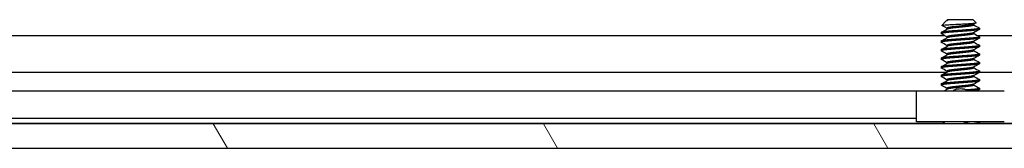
# Model space of a CAD drawing. Header units: millimetres. Extents: x 64 to 1798, y 64 to 1375.
# Tile 14 of 60: x 272 to 345, y 1153 to 1163. Entities that reach past the tile are written whole.
import ezdxf

# ---------------------------------------------------------------- set-up
doc = ezdxf.new("R2010")
doc.units = ezdxf.units.MM
doc.header["$LTSCALE"] = 6.666667
doc.layers.add('Hatch (ANSI)', color=7, linetype='Continuous', lineweight=18)
doc.layers.add('Visible (ANSI)', color=7, linetype='Continuous', lineweight=25)

msp = doc.modelspace()

# ---------------------------------------------------------------- hatches: boundary and pattern name
at = {"layer": 'Hatch (ANSI)'}
h = msp.add_hatch(dxfattribs=at)
h.set_pattern_fill('ANSI31', color=256, scale=169.333333, angle=75, style=0)
h.set_pattern_definition([(120, (0, 0), (-18.33087, -10.58333), [])])
h.paths.add_polyline_path([(637.5598, 1153.0216), (638.779, 1154.4241), (638.779, 1154.825), (248, 1154.825), (248, 1154.4241), (249.2192, 1153.0216)])
h.paths.add_polyline_path([(647.1102, 1153.0216), (647.1102, 1154.825), (642.843, 1154.825), (642.843, 1154.4241), (644.0622, 1153.0216)])
h.paths.add_polyline_path([(239.6688, 1154.825), (239.6688, 1153.0216), (242.7168, 1153.0216), (243.936, 1154.4241), (243.936, 1154.825)])

# ---------------------------------------------------------------- linework, layer by layer
at = {"layer": 'Visible (ANSI)'}
for p, q in [((340.7757, 1162.4636), (340.8126, 1162.4844)), ((340.8434, 1162.5466), (340.7967, 1162.4999)), ((340.8508, 1162.4999), (340.7967, 1162.4999)), ((340.7967, 1162.4999), (340.7967, 1162.4755)), ((342.7357, 1162.5466), (340.8434, 1162.5466)), ((342.7357, 1162.5466), (342.9566, 1162.3257)), ((340.7233, 1162.4265), (340.4182, 1162.1214)), ((340.7967, 1161.9116), (340.7967, 1161.8405)), ((342.7824, 1162.2209), (342.7824, 1162.1497)), ((343.2119, 1161.9116), (343.2119, 1161.8322)), ((247.226, 1161.3742), (340.6084, 1161.3742)), ((340.3671, 1161.5941), (340.3671, 1161.5147)), ((340.7967, 1161.2766), (340.7967, 1161.2055)), ((342.7824, 1161.5859), (342.7824, 1161.5147)), ((343.0475, 1161.3742), (543.8084, 1161.3742)), ((343.2119, 1161.2766), (343.2119, 1161.1972)), ((340.3671, 1160.9591), (340.3671, 1160.8797)), ((340.3671, 1160.3241), (340.3671, 1160.2447)), ((340.7967, 1160.6416), (340.7967, 1160.5705)), ((342.7824, 1160.9509), (342.7824, 1160.8797)), ((342.7824, 1160.3159), (342.7824, 1160.2447)), ((343.2119, 1160.6416), (343.2119, 1160.5622)), ((340.3671, 1159.6891), (340.3671, 1159.6097)), ((340.7967, 1160.0066), (340.7967, 1159.9355)), ((342.7824, 1159.6809), (342.7824, 1159.6097)), ((343.2119, 1160.0066), (343.2119, 1159.9272)), ((340.3671, 1159.0541), (340.3671, 1158.9747)), ((340.7967, 1159.3716), (340.7967, 1159.3005)), ((342.7824, 1159.0459), (342.7824, 1158.9747)), ((343.2119, 1159.3716), (343.2119, 1159.2922)), ((247.3904, 1158.6675), (340.7967, 1158.6675)), ((340.3671, 1158.4191), (340.3671, 1158.3397)), ((340.7967, 1158.7366), (340.7967, 1158.6655)), ((340.7967, 1158.1016), (340.7967, 1158.0305)), ((342.7824, 1158.4109), (342.7824, 1158.3397)), ((343.2119, 1158.7366), (343.2119, 1158.6572)), ((343.2119, 1158.6675), (543.9967, 1158.6675)), ((343.2119, 1158.1016), (343.2119, 1158.0222)), ((340.3671, 1157.7841), (340.3671, 1157.7047)), ((340.7967, 1157.4666), (340.7967, 1157.3955)), ((342.7824, 1157.7759), (342.7824, 1157.7047)), ((343.2119, 1157.4666), (343.2119, 1157.3872)), ((338.5395, 1157.2636), (250.7456, 1157.2636)), ((338.5395, 1154.9816), (338.5395, 1157.2816)), ((338.5395, 1157.2816), (345.0395, 1157.2816)), ((338.5395, 1155.2316), (251.3716, 1155.2316)), ((340.4943, 1154.8506), (247.3904, 1154.8506)), ((638.779, 1154.825), (248, 1154.825)), ((345.0395, 1154.9816), (338.5395, 1154.9816)), ((340.6253, 1154.9816), (340.4687, 1154.825)), ((343.2012, 1154.8356), (343.1823, 1154.825)), ((343.2119, 1154.9266), (343.2119, 1154.8472)), ((543.6943, 1154.8506), (343.2119, 1154.8506)), ((249.2192, 1153.0216), (637.5598, 1153.0216))]:
    msp.add_line(p, q, dxfattribs=at)
msp.add_ellipse((341.7895, 1157.3782), major_axis=(0.343, 0), ratio=0.1068566, start_param=0.4127074, end_param=2.7288852, dxfattribs=at)
for points in [[(340.8508, 1162.4999), (340.7886, 1162.4733), (340.7454, 1162.4486), (340.7233, 1162.4265)], [(340.3779, 1161.6057), (340.5229, 1161.6867), (340.6679, 1161.7679), (340.8126, 1161.8494)], [(340.4216, 1162.1137), (340.4169, 1162.1163), (340.4157, 1162.1189), (340.4182, 1162.1214)], [(340.7967, 1161.9034), (340.6718, 1161.9737), (340.5467, 1162.0437), (340.4216, 1162.1137)], [(342.9526, 1162.3165), (342.8905, 1162.2817), (342.8285, 1162.2469), (342.7665, 1162.2119)], [(343.2012, 1161.8206), (343.0562, 1161.7396), (342.9112, 1161.6585), (342.7665, 1161.5769)], [(342.7824, 1162.158), (342.9218, 1162.0794), (343.0615, 1162.0013), (343.2012, 1161.9232)], [(340.7967, 1161.2684), (340.6573, 1161.3469), (340.5176, 1161.425), (340.3779, 1161.5031)], [(340.3779, 1160.9707), (340.5229, 1161.0517), (340.6679, 1161.1329), (340.8126, 1161.2144)], [(343.2012, 1161.1856), (343.0562, 1161.1046), (342.9112, 1161.0235), (342.7665, 1160.9419)], [(342.7824, 1161.523), (342.9218, 1161.4444), (343.0615, 1161.3663), (343.2012, 1161.2882)], [(340.7967, 1160.6334), (340.6573, 1160.7119), (340.5176, 1160.79), (340.3779, 1160.8681)], [(340.3779, 1160.3357), (340.5229, 1160.4167), (340.6679, 1160.4979), (340.8126, 1160.5794)], [(343.2012, 1160.5506), (343.0562, 1160.4696), (342.9112, 1160.3885), (342.7665, 1160.3069)], [(342.7824, 1160.888), (342.9218, 1160.8094), (343.0615, 1160.7313), (343.2012, 1160.6532)], [(340.7967, 1159.9984), (340.6573, 1160.0769), (340.5176, 1160.155), (340.3779, 1160.2331)], [(340.3779, 1159.7007), (340.5229, 1159.7817), (340.6679, 1159.8629), (340.8126, 1159.9444)], [(340.7967, 1159.3634), (340.6573, 1159.4419), (340.5176, 1159.52), (340.3779, 1159.5981)], [(343.2012, 1159.9156), (343.0562, 1159.8346), (342.9112, 1159.7535), (342.7665, 1159.6719)], [(342.7824, 1160.253), (342.9218, 1160.1744), (343.0615, 1160.0963), (343.2012, 1160.0182)], [(342.7824, 1159.618), (342.9218, 1159.5394), (343.0615, 1159.4613), (343.2012, 1159.3832)], [(340.3779, 1159.0657), (340.5229, 1159.1467), (340.6679, 1159.2279), (340.8126, 1159.3094)], [(340.7967, 1158.7284), (340.6573, 1158.8069), (340.5176, 1158.885), (340.3779, 1158.9631)], [(343.2012, 1159.2806), (343.0562, 1159.1996), (342.9112, 1159.1185), (342.7665, 1159.0369)], [(342.7824, 1158.983), (342.9218, 1158.9044), (343.0615, 1158.8263), (343.2012, 1158.7482)], [(340.3779, 1158.4307), (340.5229, 1158.5117), (340.6679, 1158.5929), (340.8126, 1158.6744)], [(340.7967, 1158.0934), (340.6573, 1158.1719), (340.5176, 1158.25), (340.3779, 1158.3281)], [(343.2012, 1158.6456), (343.0562, 1158.5646), (342.9112, 1158.4835), (342.7665, 1158.4019)], [(342.7824, 1158.348), (342.9218, 1158.2694), (343.0615, 1158.1913), (343.2012, 1158.1132)], [(340.3779, 1157.7957), (340.5229, 1157.8767), (340.6679, 1157.9579), (340.8126, 1158.0394)], [(340.7967, 1157.4584), (340.6573, 1157.5369), (340.5176, 1157.615), (340.3779, 1157.6931)], [(340.594, 1157.2816), (340.6669, 1157.3225), (340.7398, 1157.3634), (340.8126, 1157.4044)], [(343.2012, 1158.0106), (343.0562, 1157.9296), (342.9112, 1157.8485), (342.7665, 1157.7669)], [(342.7824, 1157.713), (342.9218, 1157.6344), (343.0615, 1157.5563), (343.2012, 1157.4782)], [(343.2012, 1157.3756), (343.1452, 1157.3443), (343.0891, 1157.313), (343.0331, 1157.2816)], [(343.1236, 1154.9816), (343.1495, 1154.9671), (343.1753, 1154.9527), (343.2012, 1154.9382)]]:
    msp.add_open_spline(points, degree=3, dxfattribs=at)
for points, weights in [([(340.8508, 1162.4999), (340.8261, 1162.492), (340.8126, 1162.4844)], [0.941670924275, 0.948650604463, 0.961256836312]), ([(343.2012, 1161.9232), (343.2119, 1161.9172), (343.2119, 1161.9116)], [0.971473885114, 0.983771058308, 1]), ([(340.3671, 1161.5147), (340.3671, 1161.5091), (340.3779, 1161.5031)], [1, 0.983771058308, 0.971473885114]), ([(343.2012, 1161.2882), (343.2119, 1161.2822), (343.2119, 1161.2766)], [0.971473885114, 0.983771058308, 1]), ([(340.3671, 1160.8797), (340.3671, 1160.8741), (340.3779, 1160.8681)], [1, 0.983771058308, 0.971473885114]), ([(343.2012, 1160.6532), (343.2119, 1160.6472), (343.2119, 1160.6416)], [0.971473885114, 0.983771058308, 1]), ([(340.3671, 1160.2447), (340.3671, 1160.2391), (340.3779, 1160.2331)], [1, 0.983771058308, 0.971473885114]), ([(340.3671, 1159.6097), (340.3671, 1159.6041), (340.3779, 1159.5981)], [1, 0.983771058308, 0.971473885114]), ([(343.2012, 1160.0182), (343.2119, 1160.0122), (343.2119, 1160.0066)], [0.971473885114, 0.983771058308, 1]), ([(340.3671, 1158.9747), (340.3671, 1158.9691), (340.3779, 1158.9631)], [1, 0.983771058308, 0.971473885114]), ([(343.2012, 1159.3832), (343.2119, 1159.3772), (343.2119, 1159.3716)], [0.971473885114, 0.983771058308, 1]), ([(340.3671, 1158.3397), (340.3671, 1158.3341), (340.3779, 1158.3281)], [1, 0.983771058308, 0.971473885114]), ([(343.2012, 1158.7482), (343.2119, 1158.7422), (343.2119, 1158.7366)], [0.971473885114, 0.983771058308, 1]), ([(343.2012, 1158.1132), (343.2119, 1158.1072), (343.2119, 1158.1016)], [0.971473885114, 0.983771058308, 1]), ([(340.3671, 1157.7047), (340.3671, 1157.6991), (340.3779, 1157.6931)], [1, 0.983771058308, 0.971473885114]), ([(343.2119, 1157.3872), (343.2119, 1157.3345), (342.5035, 1157.2816)], [1, 0.866329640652, 0.99939290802]), ([(343.2012, 1157.4782), (343.2119, 1157.4722), (343.2119, 1157.4666)], [0.971473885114, 0.983771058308, 1]), ([(343.2119, 1154.9266), (343.2119, 1154.8764), (342.5562, 1154.825)], [1, 0.872099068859, 0.988403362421]), ([(343.2119, 1154.8472), (343.2119, 1154.8367), (343.1747, 1154.825)], [1, 0.970058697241, 0.953500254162]), ([(343.2012, 1154.9382), (343.2119, 1154.9322), (343.2119, 1154.9266)], [0.971473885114, 0.983771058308, 1])]:
    msp.add_rational_spline(points, weights, degree=2, dxfattribs=at)
for points, weights, knots in [([(343.2119, 1161.9116), (343.2119, 1161.8587), (342.5007, 1161.8058), (341.7895, 1161.7529), (341.0783, 1161.6999), (340.3671, 1161.647), (340.3671, 1161.5941)], [1, 0.866025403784, 1, 0.866025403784, 1, 0.866025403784, 1], [0.0625, 0.0625, 0.0625, 0.072916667, 0.072916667, 0.083333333, 0.083333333, 0.09375, 0.09375, 0.09375]), ([(343.2119, 1161.8322), (343.2119, 1161.7793), (342.5007, 1161.7264), (341.7895, 1161.6735), (341.0783, 1161.6206), (340.3671, 1161.5676), (340.3671, 1161.5147)], [1, 0.866025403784, 1, 0.866025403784, 1, 0.866025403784, 1], [0.125, 0.125, 0.125, 0.135416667, 0.135416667, 0.145833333, 0.145833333, 0.15625, 0.15625, 0.15625]), ([(341.7895, 1162.0704), (341.5235, 1162.042), (341.2931, 1162.0174), (340.7967, 1161.9645), (340.7967, 1161.9116)], [0.933012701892, 0.933012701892, 1, 0.866025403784, 1], [0.078125, 0.078125, 0.078125, 0.083333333, 0.083333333, 0.09375, 0.09375, 0.09375]), ([(341.7895, 1161.991), (341.5235, 1161.9626), (341.2931, 1161.9381), (340.8946, 1161.8956), (340.8126, 1161.8494)], [0.933012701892, 0.933012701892, 1, 0.889515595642, 0.961256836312], [0.078125, 0.078125, 0.078125, 0.083333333, 0.083333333, 0.091923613, 0.091923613, 0.091923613]), ([(342.7665, 1162.2119), (342.6845, 1162.1658), (342.2859, 1162.1233), (342.0556, 1162.0987), (341.7895, 1162.0704)], [0.961256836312, 0.889515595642, 1, 0.933012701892, 0.933012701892], [0.064326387, 0.064326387, 0.064326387, 0.072916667, 0.072916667, 0.078125, 0.078125, 0.078125]), ([(342.7824, 1162.1497), (342.7824, 1162.0968), (342.2859, 1162.0439), (342.0556, 1162.0193), (341.7895, 1161.991)], [1, 0.866025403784, 1, 0.933012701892, 0.933012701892], [0.0625, 0.0625, 0.0625, 0.072916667, 0.072916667, 0.078125, 0.078125, 0.078125]), ([(343.2119, 1161.2766), (343.2119, 1161.2237), (342.5007, 1161.1708), (341.7895, 1161.1179), (341.0783, 1161.0649), (340.3671, 1161.012), (340.3671, 1160.9591)], [1, 0.866025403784, 1, 0.866025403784, 1, 0.866025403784, 1], [0.125, 0.125, 0.125, 0.135416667, 0.135416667, 0.145833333, 0.145833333, 0.15625, 0.15625, 0.15625]), ([(343.2119, 1161.1972), (343.2119, 1161.1443), (342.5007, 1161.0914), (341.7895, 1161.0385), (341.0783, 1160.9856), (340.3671, 1160.9326), (340.3671, 1160.8797)], [1, 0.866025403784, 1, 0.866025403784, 1, 0.866025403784, 1], [0.1875, 0.1875, 0.1875, 0.197916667, 0.197916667, 0.208333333, 0.208333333, 0.21875, 0.21875, 0.21875]), ([(341.7895, 1161.4354), (341.5235, 1161.407), (341.2931, 1161.3824), (340.7967, 1161.3295), (340.7967, 1161.2766)], [0.933012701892, 0.933012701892, 1, 0.866025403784, 1], [0.140625, 0.140625, 0.140625, 0.145833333, 0.145833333, 0.15625, 0.15625, 0.15625]), ([(341.7895, 1161.356), (341.5235, 1161.3276), (341.2931, 1161.3031), (340.8946, 1161.2606), (340.8126, 1161.2144)], [0.933012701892, 0.933012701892, 1, 0.889515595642, 0.961256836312], [0.140625, 0.140625, 0.140625, 0.145833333, 0.145833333, 0.154423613, 0.154423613, 0.154423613]), ([(342.7665, 1161.5769), (342.6845, 1161.5308), (342.2859, 1161.4883), (342.0556, 1161.4637), (341.7895, 1161.4354)], [0.961256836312, 0.889515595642, 1, 0.933012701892, 0.933012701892], [0.126826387, 0.126826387, 0.126826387, 0.135416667, 0.135416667, 0.140625, 0.140625, 0.140625]), ([(342.7824, 1161.5147), (342.7824, 1161.4618), (342.2859, 1161.4089), (342.0556, 1161.3843), (341.7895, 1161.356)], [1, 0.866025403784, 1, 0.933012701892, 0.933012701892], [0.125, 0.125, 0.125, 0.135416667, 0.135416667, 0.140625, 0.140625, 0.140625]), ([(343.2119, 1160.6416), (343.2119, 1160.5887), (342.5007, 1160.5358), (341.7895, 1160.4829), (341.0783, 1160.4299), (340.3671, 1160.377), (340.3671, 1160.3241)], [1, 0.866025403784, 1, 0.866025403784, 1, 0.866025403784, 1], [0.1875, 0.1875, 0.1875, 0.197916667, 0.197916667, 0.208333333, 0.208333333, 0.21875, 0.21875, 0.21875]), ([(343.2119, 1160.5622), (343.2119, 1160.5093), (342.5007, 1160.4564), (341.7895, 1160.4035), (341.0783, 1160.3506), (340.3671, 1160.2976), (340.3671, 1160.2447)], [1, 0.866025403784, 1, 0.866025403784, 1, 0.866025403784, 1], [0.25, 0.25, 0.25, 0.260416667, 0.260416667, 0.270833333, 0.270833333, 0.28125, 0.28125, 0.28125]), ([(341.7895, 1160.8004), (341.5235, 1160.772), (341.2931, 1160.7474), (340.7967, 1160.6945), (340.7967, 1160.6416)], [0.933012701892, 0.933012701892, 1, 0.866025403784, 1], [0.203125, 0.203125, 0.203125, 0.208333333, 0.208333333, 0.21875, 0.21875, 0.21875]), ([(341.7895, 1160.721), (341.5235, 1160.6926), (341.2931, 1160.6681), (340.8946, 1160.6256), (340.8126, 1160.5794)], [0.933012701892, 0.933012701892, 1, 0.889515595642, 0.961256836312], [0.203125, 0.203125, 0.203125, 0.208333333, 0.208333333, 0.216923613, 0.216923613, 0.216923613]), ([(342.7665, 1160.9419), (342.6845, 1160.8958), (342.2859, 1160.8533), (342.0556, 1160.8287), (341.7895, 1160.8004)], [0.961256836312, 0.889515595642, 1, 0.933012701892, 0.933012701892], [0.189326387, 0.189326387, 0.189326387, 0.197916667, 0.197916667, 0.203125, 0.203125, 0.203125]), ([(342.7824, 1160.8797), (342.7824, 1160.8268), (342.2859, 1160.7739), (342.0556, 1160.7493), (341.7895, 1160.721)], [1, 0.866025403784, 1, 0.933012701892, 0.933012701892], [0.1875, 0.1875, 0.1875, 0.197916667, 0.197916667, 0.203125, 0.203125, 0.203125]), ([(342.7665, 1160.3069), (342.6845, 1160.2608), (342.2859, 1160.2183), (342.0556, 1160.1937), (341.7895, 1160.1654)], [0.961256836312, 0.889515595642, 1, 0.933012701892, 0.933012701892], [0.251826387, 0.251826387, 0.251826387, 0.260416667, 0.260416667, 0.265625, 0.265625, 0.265625]), ([(343.2119, 1160.0066), (343.2119, 1159.9537), (342.5007, 1159.9008), (341.7895, 1159.8479), (341.0783, 1159.7949), (340.3671, 1159.742), (340.3671, 1159.6891)], [1, 0.866025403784, 1, 0.866025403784, 1, 0.866025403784, 1], [0.25, 0.25, 0.25, 0.260416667, 0.260416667, 0.270833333, 0.270833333, 0.28125, 0.28125, 0.28125]), ([(343.2119, 1159.9272), (343.2119, 1159.8743), (342.5007, 1159.8214), (341.7895, 1159.7685), (341.0783, 1159.7156), (340.3671, 1159.6626), (340.3671, 1159.6097)], [1, 0.866025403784, 1, 0.866025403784, 1, 0.866025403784, 1], [0.3125, 0.3125, 0.3125, 0.322916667, 0.322916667, 0.333333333, 0.333333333, 0.34375, 0.34375, 0.34375]), ([(341.7895, 1160.1654), (341.5235, 1160.137), (341.2931, 1160.1124), (340.7967, 1160.0595), (340.7967, 1160.0066)], [0.933012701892, 0.933012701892, 1, 0.866025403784, 1], [0.265625, 0.265625, 0.265625, 0.270833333, 0.270833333, 0.28125, 0.28125, 0.28125]), ([(341.7895, 1160.086), (341.5235, 1160.0576), (341.2931, 1160.0331), (340.8946, 1159.9906), (340.8126, 1159.9444)], [0.933012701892, 0.933012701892, 1, 0.889515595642, 0.961256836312], [0.265625, 0.265625, 0.265625, 0.270833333, 0.270833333, 0.279423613, 0.279423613, 0.279423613]), ([(342.7824, 1160.2447), (342.7824, 1160.1918), (342.2859, 1160.1389), (342.0556, 1160.1143), (341.7895, 1160.086)], [1, 0.866025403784, 1, 0.933012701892, 0.933012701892], [0.25, 0.25, 0.25, 0.260416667, 0.260416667, 0.265625, 0.265625, 0.265625]), ([(342.7665, 1159.6719), (342.6845, 1159.6258), (342.2859, 1159.5833), (342.0556, 1159.5587), (341.7895, 1159.5304)], [0.961256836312, 0.889515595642, 1, 0.933012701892, 0.933012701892], [0.314326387, 0.314326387, 0.314326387, 0.322916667, 0.322916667, 0.328125, 0.328125, 0.328125]), ([(342.7824, 1159.6097), (342.7824, 1159.5568), (342.2859, 1159.5039), (342.0556, 1159.4793), (341.7895, 1159.451)], [1, 0.866025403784, 1, 0.933012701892, 0.933012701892], [0.3125, 0.3125, 0.3125, 0.322916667, 0.322916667, 0.328125, 0.328125, 0.328125]), ([(343.2119, 1159.3716), (343.2119, 1159.3187), (342.5007, 1159.2658), (341.7895, 1159.2129), (341.0783, 1159.1599), (340.3671, 1159.107), (340.3671, 1159.0541)], [1, 0.866025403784, 1, 0.866025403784, 1, 0.866025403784, 1], [0.3125, 0.3125, 0.3125, 0.322916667, 0.322916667, 0.333333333, 0.333333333, 0.34375, 0.34375, 0.34375]), ([(343.2119, 1159.2922), (343.2119, 1159.2393), (342.5007, 1159.1864), (341.7895, 1159.1335), (341.0783, 1159.0806), (340.3671, 1159.0276), (340.3671, 1158.9747)], [1, 0.866025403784, 1, 0.866025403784, 1, 0.866025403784, 1], [0.375, 0.375, 0.375, 0.385416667, 0.385416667, 0.395833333, 0.395833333, 0.40625, 0.40625, 0.40625]), ([(341.7895, 1159.5304), (341.5235, 1159.502), (341.2931, 1159.4774), (340.7967, 1159.4245), (340.7967, 1159.3716)], [0.933012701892, 0.933012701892, 1, 0.866025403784, 1], [0.328125, 0.328125, 0.328125, 0.333333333, 0.333333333, 0.34375, 0.34375, 0.34375]), ([(341.7895, 1158.8954), (341.5235, 1158.867), (341.2931, 1158.8424), (340.7967, 1158.7895), (340.7967, 1158.7366)], [0.933012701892, 0.933012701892, 1, 0.866025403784, 1], [0.390625, 0.390625, 0.390625, 0.395833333, 0.395833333, 0.40625, 0.40625, 0.40625]), ([(341.7895, 1159.451), (341.5235, 1159.4226), (341.2931, 1159.3981), (340.8946, 1159.3556), (340.8126, 1159.3094)], [0.933012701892, 0.933012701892, 1, 0.889515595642, 0.961256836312], [0.328125, 0.328125, 0.328125, 0.333333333, 0.333333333, 0.341923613, 0.341923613, 0.341923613]), ([(341.7895, 1158.816), (341.5235, 1158.7876), (341.2931, 1158.7631), (340.8946, 1158.7206), (340.8126, 1158.6744)], [0.933012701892, 0.933012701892, 1, 0.889515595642, 0.961256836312], [0.390625, 0.390625, 0.390625, 0.395833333, 0.395833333, 0.404423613, 0.404423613, 0.404423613]), ([(342.7665, 1159.0369), (342.6845, 1158.9908), (342.2859, 1158.9483), (342.0556, 1158.9237), (341.7895, 1158.8954)], [0.961256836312, 0.889515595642, 1, 0.933012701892, 0.933012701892], [0.376826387, 0.376826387, 0.376826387, 0.385416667, 0.385416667, 0.390625, 0.390625, 0.390625]), ([(342.7824, 1158.9747), (342.7824, 1158.9218), (342.2859, 1158.8689), (342.0556, 1158.8443), (341.7895, 1158.816)], [1, 0.866025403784, 1, 0.933012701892, 0.933012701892], [0.375, 0.375, 0.375, 0.385416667, 0.385416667, 0.390625, 0.390625, 0.390625]), ([(343.2119, 1158.7366), (343.2119, 1158.6837), (342.5007, 1158.6308), (341.7895, 1158.5779), (341.0783, 1158.5249), (340.3671, 1158.472), (340.3671, 1158.4191)], [1, 0.866025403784, 1, 0.866025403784, 1, 0.866025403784, 1], [0.375, 0.375, 0.375, 0.385416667, 0.385416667, 0.395833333, 0.395833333, 0.40625, 0.40625, 0.40625]), ([(343.2119, 1158.6572), (343.2119, 1158.6043), (342.5007, 1158.5514), (341.7895, 1158.4985), (341.0783, 1158.4456), (340.3671, 1158.3926), (340.3671, 1158.3397)], [1, 0.866025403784, 1, 0.866025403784, 1, 0.866025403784, 1], [0.4375, 0.4375, 0.4375, 0.447916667, 0.447916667, 0.458333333, 0.458333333, 0.46875, 0.46875, 0.46875]), ([(343.2119, 1158.1016), (343.2119, 1158.0487), (342.5007, 1157.9958), (341.7895, 1157.9429), (341.0783, 1157.8899), (340.3671, 1157.837), (340.3671, 1157.7841)], [1, 0.866025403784, 1, 0.866025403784, 1, 0.866025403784, 1], [0.4375, 0.4375, 0.4375, 0.447916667, 0.447916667, 0.458333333, 0.458333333, 0.46875, 0.46875, 0.46875]), ([(341.7895, 1158.2604), (341.5235, 1158.232), (341.2931, 1158.2074), (340.7967, 1158.1545), (340.7967, 1158.1016)], [0.933012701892, 0.933012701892, 1, 0.866025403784, 1], [0.453125, 0.453125, 0.453125, 0.458333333, 0.458333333, 0.46875, 0.46875, 0.46875]), ([(341.7895, 1158.181), (341.5235, 1158.1526), (341.2931, 1158.1281), (340.8946, 1158.0856), (340.8126, 1158.0394)], [0.933012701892, 0.933012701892, 1, 0.889515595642, 0.961256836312], [0.453125, 0.453125, 0.453125, 0.458333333, 0.458333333, 0.466923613, 0.466923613, 0.466923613]), ([(342.7665, 1158.4019), (342.6845, 1158.3558), (342.2859, 1158.3133), (342.0556, 1158.2887), (341.7895, 1158.2604)], [0.961256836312, 0.889515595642, 1, 0.933012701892, 0.933012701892], [0.439326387, 0.439326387, 0.439326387, 0.447916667, 0.447916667, 0.453125, 0.453125, 0.453125]), ([(342.7824, 1158.3397), (342.7824, 1158.2868), (342.2859, 1158.2339), (342.0556, 1158.2093), (341.7895, 1158.181)], [1, 0.866025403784, 1, 0.933012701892, 0.933012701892], [0.4375, 0.4375, 0.4375, 0.447916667, 0.447916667, 0.453125, 0.453125, 0.453125]), ([(343.2119, 1158.0222), (343.2119, 1157.9693), (342.5007, 1157.9164), (341.7895, 1157.8635), (341.0783, 1157.8106), (340.3671, 1157.7576), (340.3671, 1157.7047)], [1, 0.866025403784, 1, 0.866025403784, 1, 0.866025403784, 1], [0.5, 0.5, 0.5, 0.510416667, 0.510416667, 0.520833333, 0.520833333, 0.53125, 0.53125, 0.53125]), ([(341.7895, 1157.6254), (341.5235, 1157.597), (341.2931, 1157.5724), (340.7967, 1157.5195), (340.7967, 1157.4666)], [0.933012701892, 0.933012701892, 1, 0.866025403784, 1], [0.515625, 0.515625, 0.515625, 0.520833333, 0.520833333, 0.53125, 0.53125, 0.53125]), ([(341.7895, 1157.546), (341.5235, 1157.5176), (341.2931, 1157.4931), (340.8946, 1157.4506), (340.8126, 1157.4044)], [0.933012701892, 0.933012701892, 1, 0.889515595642, 0.961256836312], [0.515625, 0.515625, 0.515625, 0.520833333, 0.520833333, 0.529423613, 0.529423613, 0.529423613]), ([(342.7665, 1157.7669), (342.6845, 1157.7208), (342.2859, 1157.6783), (342.0556, 1157.6537), (341.7895, 1157.6254)], [0.961256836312, 0.889515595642, 1, 0.933012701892, 0.933012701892], [0.501826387, 0.501826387, 0.501826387, 0.510416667, 0.510416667, 0.515625, 0.515625, 0.515625]), ([(342.7824, 1157.7047), (342.7824, 1157.6518), (342.2859, 1157.5989), (342.0556, 1157.5743), (341.7895, 1157.546)], [1, 0.866025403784, 1, 0.933012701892, 0.933012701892], [0.5, 0.5, 0.5, 0.510416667, 0.510416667, 0.515625, 0.515625, 0.515625]), ([(343.2119, 1157.4666), (343.2119, 1157.4137), (342.5007, 1157.3608), (342.3781, 1157.3516), (342.2438, 1157.3417)], [1, 0.866025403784, 1, 0.974007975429, 0.958101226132], [0.5, 0.5, 0.5, 0.510416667, 0.510416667, 0.512437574, 0.512437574, 0.512437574])]:
    msp.add_rational_spline(points, weights, degree=2, knots=knots, dxfattribs=at)
for points, knots in [([(340.4182, 1162.1214), (340.425, 1162.1282), (340.4569, 1162.1343), (340.5293, 1162.1451), (340.5831, 1162.1511), (340.7445, 1162.1657), (340.8634, 1162.1741), (341.0695, 1162.186), (341.1434, 1162.1898), (341.3745, 1162.2016), (341.5401, 1162.2103), (341.8734, 1162.228), (342.0378, 1162.237), (342.3121, 1162.2522), (342.4608, 1162.2598), (342.7059, 1162.2779), (342.7919, 1162.2863), (342.8906, 1162.2999), (342.9185, 1162.3051), (342.9588, 1162.3168), (342.9603, 1162.322), (342.9566, 1162.3257)], [-0.3275077, -0.3275077, -0.3275077, -0.3275077, -0.298679, -0.298679, -0.26513723, -0.26513723, -0.21824944, -0.21824944, -0.19498337, -0.19498337, -0.1484776, -0.1484776, -0.10250817, -0.10250817, -0.06653819, -0.06653819, -0.03897493, -0.03897493, -0.02198565, -0.02198565, -0.000001, -0.000001, -0.000001, -0.000001]), ([(341.2395, 1157.2816), (341.2583, 1157.296), (341.278, 1157.3093), (341.3257, 1157.3376), (341.3545, 1157.3518), (341.414, 1157.3758), (341.4451, 1157.3856), (341.4754, 1157.3929)], [0.012495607, 0.012495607, 0.012495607, 0.012495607, 0.0195994, 0.0195994, 0.029259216, 0.029259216, 0.039250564, 0.039250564, 0.039250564, 0.039250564]), ([(342.1037, 1157.3929), (342.1469, 1157.3824), (342.1917, 1157.367), (342.2709, 1157.3287), (342.3066, 1157.3068), (342.3396, 1157.2816)], [0, 0, 0, 0, 0.014245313, 0.014245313, 0.026722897, 0.026722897, 0.026722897, 0.026722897]), ([(342.5467, 1154.9816), (342.539, 1154.9793), (342.5312, 1154.977), (342.407, 1154.9414), (342.2732, 1154.9162), (342.055, 1154.8722), (341.9297, 1154.8484), (341.7999, 1154.825)], [-0.078849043, -0.078849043, -0.078849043, -0.078849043, -0.076431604, -0.076431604, -0.041316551, -0.041316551, -0.001073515, -0.001073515, -0.001073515, -0.001073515])]:
    msp.add_open_spline(points, degree=3, knots=knots, dxfattribs=at)

doc.saveas('drawing.dxf')
